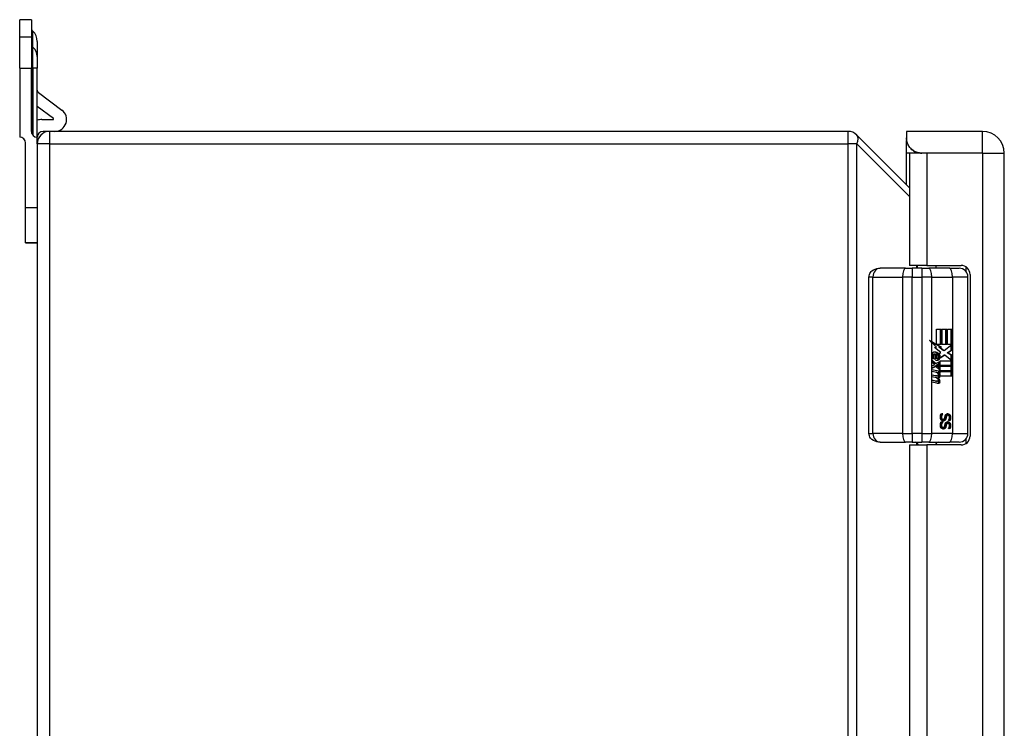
# Model space of a CAD drawing. Header units: inches. Extents: x 4.5 to 59.1, y 2.5 to 39.1.
# Tile 12 of 34: x 14.7 to 21.4, y 20.6 to 25.4. Entities that reach past the tile are written whole.
import ezdxf

# ---------------------------------------------------------------- set-up
doc = ezdxf.new("R2010")
doc.units = ezdxf.units.IN
doc.header["$MEASUREMENT"] = 0
doc.layers.add('Visible Edges(ANSI)', color=7, linetype='Continuous', lineweight=25)
doc.layers.add('Visible Tangent Edges(ANSI)', color=7, linetype='Continuous', lineweight=25)

msp = doc.modelspace()

# ---------------------------------------------------------------- linework, layer by layer
at = {"layer": 'Visible Edges(ANSI)'}
for p, q in [((14.8255, 25.3896), (14.7468, 25.3896)), ((14.7468, 25.272), (14.7468, 25.3896)), ((14.8255, 25.3896), (14.8255, 25.272)), ((14.8357, 25.3134), (14.8284, 25.3207)), ((14.7468, 25.0642), (14.7468, 25.272)), ((14.8255, 25.272), (14.8255, 25.0642)), ((14.8645, 25.2438), (14.8645, 25.1437)), ((14.8645, 25.1437), (14.8645, 25.0642)), ((14.7468, 25.0642), (14.7468, 24.6026)), ((14.8255, 24.6416), (14.8255, 25.0642)), ((14.8645, 24.6026), (14.8645, 25.0642)), ((14.8725, 24.9008), (15.0296, 24.784)), ((14.973, 24.7277), (14.8645, 24.8083)), ((14.8958, 24.7206), (14.9706, 24.7206)), ((14.9485, 24.6416), (14.9035, 24.6416)), ((20.3017, 24.6416), (14.9485, 24.6416)), ((20.6944, 24.6416), (20.6944, 24.5975)), ((21.2044, 24.6416), (20.6944, 24.6416)), ((14.8645, 24.5576), (14.8645, 24.6026)), ((20.7144, 24.2636), (20.3611, 24.617)), ((20.6944, 24.5975), (20.6944, 24.5809)), ((20.6944, 24.4956), (20.6944, 24.5809)), ((14.7858, 24.1296), (14.7858, 24.5636)), ((14.8645, 24.5576), (14.8645, 16.7256)), ((20.6944, 24.2836), (20.6944, 24.4956)), ((20.8309, 24.4956), (20.7144, 24.4956)), ((20.7144, 24.4956), (20.7144, 23.7431)), ((21.2044, 24.4956), (20.7964, 24.4956)), ((21.2044, 24.4956), (20.8309, 24.4956)), ((21.2044, 24.4956), (21.2044, 24.4956)), ((21.3504, 16.7876), (21.3504, 24.4956)), ((14.7858, 23.8936), (14.7858, 24.1296)), ((14.7858, 23.8936), (14.7858, 23.8935)), ((14.7858, 23.8936), (14.8645, 23.8936)), ((14.8645, 23.8935), (14.7858, 23.8935)), ((20.6879, 23.7243), (20.5179, 23.7243)), ((20.6879, 23.7243), (20.7328, 23.7243)), ((20.8309, 23.7431), (20.7144, 23.7431)), ((20.7962, 23.7243), (20.7328, 23.7243)), ((20.7684, 23.7243), (20.7684, 23.7431)), ((20.7962, 23.7243), (20.8434, 23.7243)), ((20.8309, 23.7431), (21.0604, 23.7431)), ((20.9827, 23.7243), (20.8434, 23.7243)), ((20.8934, 23.7243), (20.8934, 23.7431)), ((20.9827, 23.7243), (21.0475, 23.7243)), ((20.4423, 22.618), (20.4423, 23.6652)), ((21.1065, 22.618), (21.1065, 23.6652)), ((21.1204, 23.6831), (21.1204, 22.6001)), ((20.8966, 23.3161), (20.9283, 23.3161)), ((20.8966, 23.2143), (20.8966, 23.3161)), ((20.9216, 23.2125), (20.9216, 23.3161)), ((20.9283, 23.3161), (20.9283, 23.2125)), ((20.9328, 23.3161), (20.9644, 23.3161)), ((20.9328, 23.2125), (20.9328, 23.3161)), ((20.9577, 23.2125), (20.9577, 23.3161)), ((20.9644, 23.3161), (20.9644, 23.2125)), ((20.9686, 23.2125), (20.9686, 23.3161)), ((20.9686, 23.3161), (21.0002, 23.3161)), ((20.9935, 23.2125), (20.9935, 23.3161)), ((21.0002, 23.3161), (21.0002, 23.1757)), ((20.8899, 23.2143), (20.8577, 23.2322)), ((20.8635, 23.2327), (20.8966, 23.2143)), ((20.8952, 23.1944), (20.8635, 23.2263)), ((20.8812, 23.1923), (20.8952, 23.1944)), ((20.9246, 23.1593), (20.8812, 23.1923)), ((20.8966, 23.2143), (20.8899, 23.2143)), ((20.9222, 23.1965), (20.8932, 23.2125)), ((20.8999, 23.2125), (20.8932, 23.2125)), ((20.8999, 23.2125), (20.9289, 23.1965)), ((20.9283, 23.2125), (20.8999, 23.2125)), ((20.9123, 23.1944), (20.9222, 23.1965)), ((20.9399, 23.1738), (20.9123, 23.1944)), ((20.919, 23.1944), (20.9123, 23.1944)), ((20.9289, 23.1965), (20.919, 23.1944)), ((20.919, 23.1944), (20.9467, 23.1738)), ((20.9289, 23.1965), (20.9222, 23.1965)), ((20.9644, 23.2125), (20.9328, 23.2125)), ((20.9467, 23.1738), (20.9996, 23.2125)), ((20.9996, 23.2125), (20.9686, 23.2125)), ((20.9935, 23.1757), (20.9935, 23.208)), ((20.8753, 23.1168), (20.8665, 23.1168)), ((20.8845, 23.1487), (20.8778, 23.1487)), ((20.8872, 23.1098), (20.8872, 23.1483)), ((20.8961, 23.1467), (20.8893, 23.1467)), ((20.8893, 23.1467), (20.8893, 23.1215)), ((20.8961, 23.1215), (20.8893, 23.1215)), ((20.9006, 23.1203), (20.8938, 23.1203)), ((20.8961, 23.1467), (20.8961, 23.1215)), ((20.9185, 23.1231), (20.9118, 23.1231)), ((20.9132, 23.152), (20.9246, 23.1593)), ((20.9507, 23.1423), (20.9212, 23.1206)), ((20.922, 23.1261), (20.9439, 23.1423)), ((20.9467, 23.1738), (20.9399, 23.1738)), ((20.9507, 23.1423), (20.9439, 23.1423)), ((20.999, 23.1039), (20.9507, 23.1423)), ((20.9677, 23.1572), (20.9935, 23.1757)), ((20.9935, 23.1426), (20.9677, 23.1572)), ((20.9745, 23.1572), (20.9677, 23.1572)), ((21.0002, 23.1757), (20.9745, 23.1572)), ((20.9745, 23.1572), (21.0002, 23.1426)), ((21.0002, 23.1757), (20.9935, 23.1757)), ((20.9935, 23.1082), (20.9935, 23.1426)), ((21.0002, 23.1426), (20.9935, 23.1426)), ((21.0002, 23.1426), (21.0002, 23.0724)), ((20.8638, 23.1111), (20.8913, 23.0853)), ((20.8638, 23.0941), (20.8638, 23.1111)), ((20.8846, 23.0853), (20.8638, 23.1048)), ((20.883, 23.0799), (20.8638, 23.0941)), ((20.8638, 23.0695), (20.883, 23.0774)), ((20.8638, 23.0525), (20.8638, 23.0695)), ((20.8638, 23.056), (20.8848, 23.0667)), ((20.8915, 23.0667), (20.8638, 23.0525)), ((20.883, 23.0774), (20.883, 23.0799)), ((20.8913, 23.0853), (20.8846, 23.0853)), ((20.8915, 23.0667), (20.8848, 23.0667)), ((20.8913, 23.0853), (20.9177, 23.0998)), ((20.9177, 23.0412), (20.8915, 23.0667)), ((20.8928, 23.0746), (20.9109, 23.0828)), ((20.8928, 23.0724), (20.8928, 23.0746)), ((20.8995, 23.0746), (20.8928, 23.0746)), ((20.9109, 23.0583), (20.8928, 23.0724)), ((20.8995, 23.0724), (20.8928, 23.0724)), ((20.9177, 23.0828), (20.8995, 23.0746)), ((20.8995, 23.0746), (20.8995, 23.0724)), ((20.8995, 23.0724), (20.9177, 23.0583)), ((20.903, 23.0724), (20.9205, 23.0802)), ((21.0002, 23.0724), (20.903, 23.0724)), ((20.9103, 23.068), (21.0002, 23.068)), ((20.9205, 23.0601), (20.9103, 23.068)), ((20.9109, 23.0828), (20.9109, 23.0961)), ((20.9177, 23.0828), (20.9109, 23.0828)), ((20.9109, 23.0477), (20.9109, 23.0583)), ((20.9177, 23.0583), (20.9109, 23.0583)), ((20.9177, 23.0998), (20.9177, 23.0828)), ((20.9177, 23.0583), (20.9177, 23.0412)), ((20.9205, 23.1039), (20.999, 23.1039)), ((20.9205, 23.0802), (20.9205, 23.1039)), ((20.9205, 23.0368), (20.9205, 23.0601)), ((20.9935, 23.0724), (20.9935, 23.1039)), ((20.9935, 23.0368), (20.9935, 23.068)), ((21.0002, 23.068), (21.0002, 23.0368)), ((20.8638, 23.0453), (20.9177, 23.0352)), ((20.8638, 23.0314), (20.8638, 23.0453)), ((20.9109, 23.0352), (20.8638, 23.044)), ((20.886, 23.0273), (20.8638, 23.0314)), ((20.8638, 23.0097), (20.8978, 23.0033)), ((20.8638, 22.9958), (20.8638, 23.0097)), ((20.8911, 23.0033), (20.8638, 23.0084)), ((20.886, 22.9917), (20.8638, 22.9958)), ((20.8999, 23.0031), (20.8932, 23.0031)), ((20.9055, 22.9883), (20.8988, 22.9883)), ((20.9015, 23.0211), (20.9015, 23.0241)), ((20.9082, 23.0241), (20.9015, 23.0241)), ((20.9082, 23.0211), (20.9016, 23.0211)), ((20.9082, 23.0241), (20.9082, 23.0211)), ((20.9177, 23.0232), (20.9082, 23.0241)), ((20.9177, 23.0352), (20.9109, 23.0352)), ((20.9109, 23.0239), (20.9109, 23.0352)), ((20.9144, 23.02), (20.9205, 23.0194)), ((20.9205, 23.0194), (20.9149, 23.0194)), ((20.9177, 23.0352), (20.9177, 23.0232)), ((21.0002, 23.0368), (20.9205, 23.0368)), ((20.9205, 23.0324), (21.0002, 23.0324)), ((20.9205, 23.0194), (20.9205, 23.0324)), ((21.0002, 23.0012), (20.9218, 23.0012)), ((20.9935, 23.0012), (20.9935, 23.0324)), ((21.0002, 23.0324), (21.0002, 23.0012)), ((20.8638, 22.9744), (20.8978, 22.968)), ((20.8638, 22.9606), (20.8638, 22.9744)), ((20.8911, 22.968), (20.8638, 22.9732)), ((20.8976, 22.9536), (20.8638, 22.9606)), ((20.8999, 22.9678), (20.8932, 22.9678)), ((20.9266, 22.7495), (20.9377, 22.7495)), ((20.931, 22.7489), (20.931, 22.7495)), ((20.9377, 22.7489), (20.931, 22.7489)), ((20.9377, 22.7495), (20.9377, 22.7489)), ((20.9723, 22.7392), (20.9656, 22.7392)), ((20.9266, 22.6953), (20.9377, 22.6953)), ((20.931, 22.6946), (20.931, 22.6953)), ((20.9377, 22.6946), (20.931, 22.6946)), ((20.9402, 22.7112), (20.9335, 22.7112)), ((20.9402, 22.6569), (20.9335, 22.6569)), ((20.9377, 22.6953), (20.9377, 22.6946)), ((20.9723, 22.6849), (20.9656, 22.6849)), ((20.9755, 22.7041), (20.9755, 22.7048)), ((20.9861, 22.7041), (20.9755, 22.7041)), ((20.9755, 22.6499), (20.9755, 22.6505)), ((20.9861, 22.6499), (20.9755, 22.6499)), ((20.5179, 22.5589), (20.6879, 22.5589)), ((20.7328, 22.5589), (20.6879, 22.5589)), ((20.7144, 22.5401), (20.8309, 22.5401)), ((20.7144, 22.5401), (20.7144, 18.7431)), ((20.7328, 22.5589), (20.7962, 22.5589)), ((20.8434, 22.5589), (20.7962, 22.5589)), ((21.0604, 22.5401), (20.8309, 22.5401)), ((20.8434, 22.5589), (20.9827, 22.5589)), ((21.0475, 22.5589), (20.9827, 22.5589))]:
    msp.add_line(p, q, dxfattribs=at)
at = {"layer": 'Visible Edges(ANSI)', "flags": 128}
for points in [[(20.7964, 24.4956), (20.7895, 24.4958), (20.7825, 24.4966), (20.7756, 24.4978), (20.7687, 24.4995), (20.7619, 24.5016), (20.7553, 24.5042), (20.7489, 24.5073), (20.7427, 24.5108), (20.7369, 24.5148), (20.7313, 24.5191), (20.726, 24.5237), (20.7212, 24.5287), (20.7167, 24.5339), (20.7127, 24.5393), (20.7091, 24.5449), (20.7058, 24.5508), (20.7029, 24.5569), (20.7004, 24.5632), (20.6984, 24.5694), (20.6968, 24.5756), (20.6957, 24.5815), (20.695, 24.5872), (20.6946, 24.5924), (20.6944, 24.5975)], [(20.6944, 24.5809), (20.6946, 24.5779), (20.6951, 24.5745), (20.696, 24.5708), (20.6972, 24.5666), (20.6988, 24.5622), (20.7009, 24.5575), (20.7033, 24.5526), (20.7062, 24.5476), (20.7094, 24.5426), (20.7131, 24.5375), (20.7171, 24.5326), (20.7215, 24.5278), (20.7263, 24.5232), (20.7314, 24.5188), (20.7368, 24.5147), (20.7424, 24.511), (20.7484, 24.5076), (20.7545, 24.5046), (20.761, 24.5019), (20.7676, 24.4997), (20.7745, 24.4979), (20.7816, 24.4967), (20.7889, 24.4959), (20.7964, 24.4956)], [(20.4423, 23.6652), (20.4431, 23.6741), (20.4454, 23.6826), (20.4489, 23.6901), (20.4531, 23.6966), (20.4579, 23.7021), (20.463, 23.7067), (20.4735, 23.7137), (20.4843, 23.7186), (20.4954, 23.7218), (20.5066, 23.7237), (20.5179, 23.7243)], [(20.9215, 22.7263), (20.9215, 22.7276), (20.9215, 22.7288), (20.9215, 22.73), (20.9216, 22.7312), (20.9217, 22.7323), (20.9218, 22.7334), (20.922, 22.7345), (20.9221, 22.7355), (20.9223, 22.7365), (20.9225, 22.7375), (20.9227, 22.7385), (20.923, 22.7394), (20.9232, 22.7403), (20.9235, 22.7412), (20.9238, 22.742), (20.924, 22.7429), (20.9243, 22.7438), (20.9246, 22.7446), (20.9249, 22.7455), (20.9253, 22.7463), (20.9256, 22.7471), (20.9259, 22.7479), (20.9263, 22.7488), (20.9266, 22.7495)], [(20.9275, 22.7078), (20.927, 22.7084), (20.9266, 22.709), (20.9261, 22.7096), (20.9257, 22.7102), (20.9253, 22.7108), (20.9249, 22.7114), (20.9246, 22.7121), (20.9242, 22.7127), (20.9239, 22.7134), (20.9236, 22.7141), (20.9233, 22.7148), (20.923, 22.7155), (20.9228, 22.7162), (20.9225, 22.717), (20.9223, 22.7178), (20.9221, 22.7186), (20.922, 22.7195), (20.9218, 22.7203), (20.9217, 22.7213), (20.9216, 22.7222), (20.9215, 22.7232), (20.9215, 22.7242), (20.9215, 22.7252), (20.9215, 22.7263)], [(20.9224, 22.727), (20.9224, 22.7279), (20.9224, 22.7288), (20.9225, 22.7297), (20.9226, 22.7307), (20.9228, 22.7316), (20.9229, 22.7325), (20.9232, 22.7335), (20.9234, 22.7344), (20.9237, 22.7354), (20.924, 22.7364), (20.9243, 22.7373), (20.9246, 22.7383), (20.925, 22.7393), (20.9255, 22.7402), (20.9259, 22.7412), (20.9264, 22.7421), (20.9269, 22.743), (20.9274, 22.7439), (20.9279, 22.7448), (20.9285, 22.7456), (20.9291, 22.7465), (20.9297, 22.7473), (20.9303, 22.7481), (20.931, 22.7489)], [(20.9335, 22.7112), (20.9327, 22.7112), (20.9319, 22.7113), (20.9311, 22.7114), (20.9304, 22.7116), (20.9297, 22.7119), (20.929, 22.7122), (20.9283, 22.7125), (20.9277, 22.713), (20.9271, 22.7134), (20.9265, 22.714), (20.926, 22.7145), (20.9254, 22.7152), (20.9249, 22.7159), (20.9245, 22.7166), (20.9241, 22.7174), (20.9237, 22.7183), (20.9234, 22.7192), (20.9231, 22.7201), (20.9229, 22.7211), (20.9227, 22.7222), (20.9226, 22.7233), (20.9225, 22.7245), (20.9224, 22.7257), (20.9224, 22.727)], [(20.9377, 22.7489), (20.9371, 22.7481), (20.9364, 22.7473), (20.9358, 22.7465), (20.9352, 22.7456), (20.9346, 22.7448), (20.9341, 22.7439), (20.9336, 22.743), (20.9331, 22.7421), (20.9326, 22.7412), (20.9322, 22.7402), (20.9318, 22.7393), (20.9314, 22.7383), (20.931, 22.7373), (20.9307, 22.7364), (20.9304, 22.7354), (20.9301, 22.7344), (20.9299, 22.7335), (20.9297, 22.7325), (20.9295, 22.7316), (20.9294, 22.7307), (20.9293, 22.7297), (20.9292, 22.7288), (20.9291, 22.7279), (20.9291, 22.727)], [(20.9291, 22.727), (20.9291, 22.7257), (20.9292, 22.7245), (20.9293, 22.7233), (20.9295, 22.7222), (20.9296, 22.7211), (20.9299, 22.7201), (20.9302, 22.7192), (20.9305, 22.7183), (20.9308, 22.7174), (20.9312, 22.7166), (20.9317, 22.7159), (20.9322, 22.7152), (20.9327, 22.7145), (20.9332, 22.714), (20.9338, 22.7134), (20.9344, 22.713), (20.935, 22.7125), (20.9357, 22.7122), (20.9364, 22.7119), (20.9371, 22.7116), (20.9378, 22.7114), (20.9386, 22.7113), (20.9394, 22.7112), (20.9402, 22.7112)], [(20.9402, 22.7112), (20.9409, 22.7112), (20.9415, 22.7112), (20.9421, 22.7113), (20.9427, 22.7114), (20.9433, 22.7116), (20.9438, 22.7117), (20.9444, 22.7119), (20.9449, 22.7121), (20.9454, 22.7124), (20.9458, 22.7126), (20.9463, 22.7129), (20.9467, 22.7133), (20.9471, 22.7136), (20.9475, 22.714), (20.9479, 22.7145), (20.9482, 22.715), (20.9486, 22.7155), (20.9489, 22.716), (20.9492, 22.7166), (20.9495, 22.7172), (20.9497, 22.7178), (20.95, 22.7185), (20.9502, 22.7192), (20.9504, 22.7199)], [(20.9504, 22.7199), (20.9506, 22.7205), (20.9507, 22.721), (20.9508, 22.7215), (20.951, 22.722), (20.9511, 22.7225), (20.9512, 22.7231), (20.9513, 22.7235), (20.9515, 22.724), (20.9516, 22.7245), (20.9517, 22.725), (20.9518, 22.7255), (20.9519, 22.7259), (20.952, 22.7264), (20.9521, 22.7269), (20.9522, 22.7274), (20.9523, 22.7279), (20.9524, 22.7284), (20.9526, 22.729), (20.9527, 22.7296), (20.9528, 22.7302), (20.953, 22.7308), (20.9531, 22.7314), (20.9533, 22.7321), (20.9535, 22.7327)], [(20.9517, 22.7154), (20.9518, 22.7159), (20.952, 22.7164), (20.9521, 22.717), (20.9522, 22.7175), (20.9524, 22.7181), (20.9525, 22.7187), (20.9527, 22.7193), (20.9528, 22.7199), (20.953, 22.7206), (20.9531, 22.7212), (20.9533, 22.7219), (20.9535, 22.7226), (20.9536, 22.7234), (20.9538, 22.7241), (20.9539, 22.7247), (20.9541, 22.7254), (20.9542, 22.726), (20.9544, 22.7266), (20.9545, 22.7272), (20.9547, 22.7278), (20.9548, 22.7284), (20.9549, 22.7289), (20.9551, 22.7295), (20.9552, 22.73)], [(20.9535, 22.7327), (20.9536, 22.7333), (20.9538, 22.7339), (20.9539, 22.7345), (20.9541, 22.7351), (20.9543, 22.7357), (20.9545, 22.7362), (20.9547, 22.7367), (20.9549, 22.7373), (20.9551, 22.7378), (20.9553, 22.7383), (20.9555, 22.7388), (20.9557, 22.7393), (20.956, 22.7398), (20.9562, 22.7402), (20.9565, 22.7407), (20.9568, 22.7412), (20.957, 22.7416), (20.9573, 22.742), (20.9576, 22.7425), (20.958, 22.7429), (20.9583, 22.7433), (20.9586, 22.7437), (20.959, 22.7441), (20.9593, 22.7444)], [(20.9552, 22.73), (20.9554, 22.7307), (20.9556, 22.7314), (20.9558, 22.7321), (20.9561, 22.7327), (20.9564, 22.7333), (20.9567, 22.7339), (20.957, 22.7345), (20.9573, 22.735), (20.9577, 22.7355), (20.958, 22.736), (20.9584, 22.7364), (20.9588, 22.7368), (20.9593, 22.7372), (20.9597, 22.7376), (20.9602, 22.7379), (20.9607, 22.7382), (20.9612, 22.7384), (20.9618, 22.7386), (20.9623, 22.7388), (20.9629, 22.7389), (20.9636, 22.7391), (20.9642, 22.7391), (20.9649, 22.7392), (20.9656, 22.7392)], [(20.9619, 22.73), (20.9618, 22.7295), (20.9617, 22.7289), (20.9615, 22.7284), (20.9614, 22.7278), (20.9613, 22.7272), (20.9611, 22.7266), (20.961, 22.726), (20.9608, 22.7254), (20.9607, 22.7247), (20.9605, 22.7241), (20.9604, 22.7234), (20.9602, 22.7226), (20.96, 22.7219), (20.9599, 22.7212), (20.9597, 22.7206), (20.9596, 22.7199), (20.9594, 22.7193), (20.9593, 22.7187), (20.9591, 22.7181), (20.959, 22.7175), (20.9588, 22.717), (20.9587, 22.7164), (20.9586, 22.7159), (20.9584, 22.7154)], [(20.9593, 22.7444), (20.9597, 22.7448), (20.9601, 22.7451), (20.9605, 22.7455), (20.9609, 22.7458), (20.9613, 22.7461), (20.9617, 22.7464), (20.9622, 22.7467), (20.9626, 22.7469), (20.9631, 22.7472), (20.9635, 22.7474), (20.964, 22.7476), (20.9645, 22.7478), (20.965, 22.748), (20.9655, 22.7482), (20.9661, 22.7484), (20.9666, 22.7485), (20.9671, 22.7486), (20.9677, 22.7487), (20.9683, 22.7488), (20.9689, 22.7489), (20.9695, 22.749), (20.9701, 22.749), (20.9707, 22.749), (20.9714, 22.749)], [(20.9723, 22.7392), (20.9716, 22.7392), (20.9709, 22.7391), (20.9703, 22.7391), (20.9697, 22.7389), (20.9691, 22.7388), (20.9685, 22.7386), (20.968, 22.7384), (20.9674, 22.7382), (20.9669, 22.7379), (20.9664, 22.7376), (20.966, 22.7372), (20.9656, 22.7368), (20.9652, 22.7364), (20.9648, 22.736), (20.9644, 22.7355), (20.964, 22.735), (20.9637, 22.7345), (20.9634, 22.7339), (20.9631, 22.7333), (20.9628, 22.7327), (20.9626, 22.7321), (20.9623, 22.7314), (20.9621, 22.7307), (20.9619, 22.73)], [(20.9837, 22.7252), (20.9837, 22.7267), (20.9836, 22.7282), (20.9834, 22.7297), (20.9832, 22.7311), (20.9829, 22.7325), (20.9826, 22.7338), (20.9822, 22.7351), (20.9817, 22.7363), (20.9812, 22.7375), (20.9806, 22.7387), (20.98, 22.7398), (20.9793, 22.7409), (20.9785, 22.7419), (20.9777, 22.7429), (20.9768, 22.7439), (20.9759, 22.7447), (20.975, 22.7455), (20.9741, 22.7462), (20.9731, 22.7468), (20.9721, 22.7473), (20.9711, 22.7478), (20.97, 22.7482), (20.9689, 22.7485), (20.9678, 22.7488)], [(20.9714, 22.749), (20.9727, 22.749), (20.974, 22.7488), (20.9753, 22.7486), (20.9765, 22.7483), (20.9777, 22.7479), (20.9788, 22.7474), (20.9799, 22.7467), (20.981, 22.746), (20.982, 22.7453), (20.983, 22.7444), (20.984, 22.7434), (20.9849, 22.7423), (20.9858, 22.7412), (20.9866, 22.74), (20.9873, 22.7387), (20.988, 22.7374), (20.9886, 22.7361), (20.989, 22.7347), (20.9895, 22.7332), (20.9898, 22.7317), (20.9901, 22.7302), (20.9903, 22.7286), (20.9904, 22.7269), (20.9904, 22.7252)], [(20.9828, 22.7246), (20.9827, 22.7256), (20.9827, 22.7267), (20.9826, 22.7277), (20.9824, 22.7287), (20.9823, 22.7296), (20.982, 22.7305), (20.9818, 22.7314), (20.9815, 22.7322), (20.9811, 22.733), (20.9807, 22.7337), (20.9803, 22.7345), (20.9799, 22.7352), (20.9794, 22.7358), (20.9789, 22.7364), (20.9783, 22.7369), (20.9777, 22.7374), (20.9771, 22.7378), (20.9765, 22.7382), (20.9759, 22.7385), (20.9752, 22.7388), (20.9745, 22.739), (20.9738, 22.7391), (20.9731, 22.7392), (20.9723, 22.7392)], [(20.9755, 22.7048), (20.976, 22.7054), (20.9765, 22.706), (20.9769, 22.7066), (20.9774, 22.7073), (20.9778, 22.708), (20.9782, 22.7087), (20.9787, 22.7094), (20.9791, 22.7102), (20.9795, 22.711), (20.9799, 22.7118), (20.9802, 22.7126), (20.9806, 22.7135), (20.9809, 22.7144), (20.9813, 22.7153), (20.9815, 22.7162), (20.9818, 22.7171), (20.982, 22.718), (20.9822, 22.7189), (20.9824, 22.7198), (20.9825, 22.7208), (20.9826, 22.7217), (20.9827, 22.7226), (20.9827, 22.7236), (20.9828, 22.7246)], [(20.9794, 22.7041), (20.9797, 22.7049), (20.98, 22.7057), (20.9804, 22.7064), (20.9807, 22.7072), (20.9809, 22.708), (20.9812, 22.7088), (20.9815, 22.7097), (20.9817, 22.7105), (20.982, 22.7113), (20.9822, 22.7122), (20.9824, 22.7131), (20.9826, 22.7139), (20.9828, 22.7148), (20.9829, 22.7157), (20.9831, 22.7166), (20.9832, 22.7175), (20.9833, 22.7185), (20.9834, 22.7194), (20.9835, 22.7203), (20.9836, 22.7213), (20.9836, 22.7223), (20.9837, 22.7232), (20.9837, 22.7242), (20.9837, 22.7252)], [(20.9904, 22.7252), (20.9904, 22.7242), (20.9904, 22.7232), (20.9903, 22.7223), (20.9903, 22.7213), (20.9902, 22.7203), (20.9901, 22.7194), (20.99, 22.7185), (20.9899, 22.7175), (20.9898, 22.7166), (20.9896, 22.7157), (20.9895, 22.7148), (20.9893, 22.7139), (20.9891, 22.7131), (20.9889, 22.7122), (20.9887, 22.7113), (20.9885, 22.7105), (20.9882, 22.7097), (20.988, 22.7088), (20.9877, 22.708), (20.9874, 22.7072), (20.9871, 22.7064), (20.9868, 22.7057), (20.9864, 22.7049), (20.9861, 22.7041)], [(20.9215, 22.672), (20.9215, 22.6733), (20.9215, 22.6745), (20.9215, 22.6757), (20.9216, 22.6769), (20.9217, 22.678), (20.9218, 22.6791), (20.922, 22.6802), (20.9221, 22.6813), (20.9223, 22.6823), (20.9225, 22.6833), (20.9227, 22.6842), (20.923, 22.6851), (20.9232, 22.686), (20.9235, 22.6869), (20.9238, 22.6878), (20.924, 22.6886), (20.9243, 22.6895), (20.9246, 22.6904), (20.9249, 22.6912), (20.9253, 22.692), (20.9256, 22.6929), (20.9259, 22.6937), (20.9263, 22.6945), (20.9266, 22.6953)], [(20.9275, 22.6535), (20.927, 22.6541), (20.9266, 22.6547), (20.9261, 22.6553), (20.9257, 22.6559), (20.9253, 22.6565), (20.9249, 22.6571), (20.9246, 22.6578), (20.9242, 22.6585), (20.9239, 22.6591), (20.9236, 22.6598), (20.9233, 22.6605), (20.923, 22.6612), (20.9228, 22.662), (20.9225, 22.6627), (20.9223, 22.6635), (20.9221, 22.6643), (20.922, 22.6652), (20.9218, 22.6661), (20.9217, 22.667), (20.9216, 22.6679), (20.9215, 22.6689), (20.9215, 22.6699), (20.9215, 22.671), (20.9215, 22.672)], [(20.9224, 22.6727), (20.9224, 22.6736), (20.9224, 22.6745), (20.9225, 22.6755), (20.9226, 22.6764), (20.9228, 22.6773), (20.9229, 22.6783), (20.9232, 22.6792), (20.9234, 22.6802), (20.9237, 22.6811), (20.924, 22.6821), (20.9243, 22.6831), (20.9246, 22.6841), (20.925, 22.685), (20.9255, 22.686), (20.9259, 22.6869), (20.9264, 22.6878), (20.9269, 22.6887), (20.9274, 22.6896), (20.9279, 22.6905), (20.9285, 22.6914), (20.9291, 22.6922), (20.9297, 22.693), (20.9303, 22.6938), (20.931, 22.6946)], [(20.9335, 22.6569), (20.9327, 22.6569), (20.9319, 22.657), (20.9311, 22.6572), (20.9304, 22.6574), (20.9297, 22.6576), (20.929, 22.6579), (20.9283, 22.6583), (20.9277, 22.6587), (20.9271, 22.6592), (20.9265, 22.6597), (20.926, 22.6603), (20.9254, 22.6609), (20.9249, 22.6616), (20.9245, 22.6623), (20.9241, 22.6631), (20.9237, 22.664), (20.9234, 22.6649), (20.9231, 22.6659), (20.9229, 22.6669), (20.9227, 22.6679), (20.9226, 22.669), (20.9225, 22.6702), (20.9224, 22.6714), (20.9224, 22.6727)], [(20.9416, 22.7014), (20.941, 22.7014), (20.9403, 22.7014), (20.9397, 22.7015), (20.939, 22.7016), (20.9384, 22.7017), (20.9377, 22.7018), (20.9371, 22.7019), (20.9365, 22.7021), (20.9358, 22.7023), (20.9352, 22.7025), (20.9345, 22.7028), (20.9339, 22.7031), (20.9333, 22.7034), (20.9327, 22.7037), (20.9321, 22.704), (20.9315, 22.7043), (20.931, 22.7047), (20.9304, 22.7051), (20.9299, 22.7055), (20.9294, 22.7059), (20.9289, 22.7064), (20.9284, 22.7068), (20.9279, 22.7073), (20.9275, 22.7078)], [(20.9416, 22.6471), (20.941, 22.6471), (20.9403, 22.6471), (20.9397, 22.6472), (20.939, 22.6473), (20.9384, 22.6474), (20.9377, 22.6475), (20.9371, 22.6477), (20.9365, 22.6479), (20.9358, 22.6481), (20.9352, 22.6483), (20.9345, 22.6485), (20.9339, 22.6488), (20.9333, 22.6491), (20.9327, 22.6494), (20.9321, 22.6497), (20.9315, 22.6501), (20.931, 22.6504), (20.9304, 22.6508), (20.9299, 22.6512), (20.9294, 22.6517), (20.9289, 22.6521), (20.9284, 22.6526), (20.9279, 22.653), (20.9275, 22.6535)], [(20.9377, 22.6946), (20.9371, 22.6938), (20.9364, 22.693), (20.9358, 22.6922), (20.9352, 22.6914), (20.9346, 22.6905), (20.9341, 22.6896), (20.9336, 22.6887), (20.9331, 22.6878), (20.9326, 22.6869), (20.9322, 22.686), (20.9318, 22.685), (20.9314, 22.6841), (20.931, 22.6831), (20.9307, 22.6821), (20.9304, 22.6811), (20.9301, 22.6802), (20.9299, 22.6792), (20.9297, 22.6783), (20.9295, 22.6773), (20.9294, 22.6764), (20.9293, 22.6755), (20.9292, 22.6745), (20.9291, 22.6736), (20.9291, 22.6727)], [(20.9291, 22.6727), (20.9291, 22.6714), (20.9292, 22.6702), (20.9293, 22.669), (20.9295, 22.6679), (20.9296, 22.6669), (20.9299, 22.6659), (20.9302, 22.6649), (20.9305, 22.664), (20.9308, 22.6631), (20.9312, 22.6623), (20.9317, 22.6616), (20.9322, 22.6609), (20.9327, 22.6603), (20.9332, 22.6597), (20.9338, 22.6592), (20.9344, 22.6587), (20.935, 22.6583), (20.9357, 22.6579), (20.9364, 22.6576), (20.9371, 22.6574), (20.9378, 22.6572), (20.9386, 22.657), (20.9394, 22.6569), (20.9402, 22.6569)], [(20.9384, 22.7017), (20.9392, 22.7018), (20.9399, 22.702), (20.9407, 22.7022), (20.9414, 22.7025), (20.9421, 22.7028), (20.9428, 22.7031), (20.9435, 22.7035), (20.9441, 22.7039), (20.9448, 22.7043), (20.9454, 22.7048), (20.946, 22.7053), (20.9465, 22.7058), (20.9471, 22.7064), (20.9476, 22.707), (20.9481, 22.7077), (20.9486, 22.7084), (20.9491, 22.7091), (20.9495, 22.7099), (20.9499, 22.7107), (20.9503, 22.7116), (20.9507, 22.7125), (20.951, 22.7134), (20.9514, 22.7144), (20.9517, 22.7154)], [(20.9384, 22.6474), (20.9392, 22.6475), (20.9399, 22.6477), (20.9407, 22.648), (20.9414, 22.6482), (20.9421, 22.6485), (20.9428, 22.6489), (20.9435, 22.6492), (20.9441, 22.6496), (20.9448, 22.6501), (20.9454, 22.6505), (20.946, 22.651), (20.9465, 22.6516), (20.9471, 22.6522), (20.9476, 22.6528), (20.9481, 22.6534), (20.9486, 22.6541), (20.9491, 22.6549), (20.9495, 22.6557), (20.9499, 22.6565), (20.9503, 22.6573), (20.9507, 22.6582), (20.951, 22.6592), (20.9514, 22.6602), (20.9517, 22.6612)], [(20.9402, 22.6569), (20.9409, 22.6569), (20.9415, 22.657), (20.9421, 22.657), (20.9427, 22.6572), (20.9433, 22.6573), (20.9438, 22.6574), (20.9444, 22.6576), (20.9449, 22.6578), (20.9454, 22.6581), (20.9458, 22.6584), (20.9463, 22.6587), (20.9467, 22.659), (20.9471, 22.6594), (20.9475, 22.6598), (20.9479, 22.6602), (20.9482, 22.6607), (20.9486, 22.6612), (20.9489, 22.6617), (20.9492, 22.6623), (20.9495, 22.6629), (20.9497, 22.6635), (20.95, 22.6642), (20.9502, 22.6649), (20.9504, 22.6656)], [(20.9584, 22.7154), (20.9581, 22.7142), (20.9577, 22.7131), (20.9572, 22.712), (20.9568, 22.711), (20.9563, 22.71), (20.9558, 22.7091), (20.9552, 22.7083), (20.9547, 22.7074), (20.9541, 22.7067), (20.9534, 22.706), (20.9528, 22.7053), (20.9521, 22.7048), (20.9514, 22.7042), (20.9506, 22.7037), (20.9498, 22.7033), (20.949, 22.7029), (20.9482, 22.7025), (20.9473, 22.7022), (20.9465, 22.702), (20.9456, 22.7017), (20.9446, 22.7016), (20.9436, 22.7015), (20.9427, 22.7014), (20.9416, 22.7014)], [(20.9584, 22.6612), (20.9581, 22.66), (20.9577, 22.6588), (20.9572, 22.6578), (20.9568, 22.6567), (20.9563, 22.6558), (20.9558, 22.6549), (20.9552, 22.654), (20.9547, 22.6532), (20.9541, 22.6524), (20.9534, 22.6517), (20.9528, 22.6511), (20.9521, 22.6505), (20.9514, 22.6499), (20.9506, 22.6495), (20.9498, 22.649), (20.949, 22.6486), (20.9482, 22.6483), (20.9473, 22.6479), (20.9465, 22.6477), (20.9456, 22.6475), (20.9446, 22.6473), (20.9436, 22.6472), (20.9427, 22.6471), (20.9416, 22.6471)], [(20.9504, 22.6656), (20.9506, 22.6662), (20.9507, 22.6667), (20.9508, 22.6672), (20.951, 22.6678), (20.9511, 22.6683), (20.9512, 22.6688), (20.9513, 22.6693), (20.9515, 22.6698), (20.9516, 22.6702), (20.9517, 22.6707), (20.9518, 22.6712), (20.9519, 22.6716), (20.952, 22.6721), (20.9521, 22.6726), (20.9522, 22.6731), (20.9523, 22.6736), (20.9524, 22.6742), (20.9526, 22.6747), (20.9527, 22.6753), (20.9528, 22.6759), (20.953, 22.6765), (20.9531, 22.6771), (20.9533, 22.6778), (20.9535, 22.6785)], [(20.9517, 22.6612), (20.9518, 22.6617), (20.952, 22.6622), (20.9521, 22.6627), (20.9522, 22.6632), (20.9524, 22.6638), (20.9525, 22.6644), (20.9527, 22.665), (20.9528, 22.6656), (20.953, 22.6663), (20.9531, 22.667), (20.9533, 22.6677), (20.9535, 22.6684), (20.9536, 22.6691), (20.9538, 22.6698), (20.9539, 22.6705), (20.9541, 22.6711), (20.9542, 22.6718), (20.9544, 22.6724), (20.9545, 22.673), (20.9547, 22.6736), (20.9548, 22.6741), (20.9549, 22.6747), (20.9551, 22.6752), (20.9552, 22.6757)], [(20.9535, 22.6785), (20.9536, 22.6791), (20.9538, 22.6797), (20.9539, 22.6802), (20.9541, 22.6808), (20.9543, 22.6814), (20.9545, 22.6819), (20.9547, 22.6825), (20.9549, 22.683), (20.9551, 22.6835), (20.9553, 22.684), (20.9555, 22.6845), (20.9557, 22.685), (20.956, 22.6855), (20.9562, 22.686), (20.9565, 22.6864), (20.9568, 22.6869), (20.957, 22.6873), (20.9573, 22.6878), (20.9576, 22.6882), (20.958, 22.6886), (20.9583, 22.689), (20.9586, 22.6894), (20.959, 22.6898), (20.9593, 22.6902)], [(20.9552, 22.6757), (20.9554, 22.6764), (20.9556, 22.6771), (20.9558, 22.6778), (20.9561, 22.6784), (20.9564, 22.6791), (20.9567, 22.6797), (20.957, 22.6802), (20.9573, 22.6807), (20.9577, 22.6812), (20.958, 22.6817), (20.9584, 22.6821), (20.9588, 22.6826), (20.9593, 22.6829), (20.9597, 22.6833), (20.9602, 22.6836), (20.9607, 22.6839), (20.9612, 22.6841), (20.9618, 22.6843), (20.9623, 22.6845), (20.9629, 22.6847), (20.9636, 22.6848), (20.9642, 22.6849), (20.9649, 22.6849), (20.9656, 22.6849)], [(20.9619, 22.6757), (20.9618, 22.6752), (20.9617, 22.6747), (20.9615, 22.6741), (20.9614, 22.6736), (20.9613, 22.673), (20.9611, 22.6724), (20.961, 22.6718), (20.9608, 22.6711), (20.9607, 22.6705), (20.9605, 22.6698), (20.9604, 22.6691), (20.9602, 22.6684), (20.96, 22.6677), (20.9599, 22.667), (20.9597, 22.6663), (20.9596, 22.6656), (20.9594, 22.665), (20.9593, 22.6644), (20.9591, 22.6638), (20.959, 22.6632), (20.9588, 22.6627), (20.9587, 22.6622), (20.9586, 22.6617), (20.9584, 22.6612)], [(20.9593, 22.6902), (20.9597, 22.6905), (20.9601, 22.6909), (20.9605, 22.6912), (20.9609, 22.6915), (20.9613, 22.6918), (20.9617, 22.6921), (20.9622, 22.6924), (20.9626, 22.6926), (20.9631, 22.6929), (20.9635, 22.6931), (20.964, 22.6933), (20.9645, 22.6936), (20.965, 22.6937), (20.9655, 22.6939), (20.9661, 22.6941), (20.9666, 22.6942), (20.9671, 22.6944), (20.9677, 22.6945), (20.9683, 22.6946), (20.9689, 22.6946), (20.9695, 22.6947), (20.9701, 22.6947), (20.9707, 22.6948), (20.9714, 22.6948)], [(20.9723, 22.6849), (20.9716, 22.6849), (20.9709, 22.6849), (20.9703, 22.6848), (20.9697, 22.6847), (20.9691, 22.6845), (20.9685, 22.6843), (20.968, 22.6841), (20.9674, 22.6839), (20.9669, 22.6836), (20.9664, 22.6833), (20.966, 22.6829), (20.9656, 22.6826), (20.9652, 22.6821), (20.9648, 22.6817), (20.9644, 22.6812), (20.964, 22.6807), (20.9637, 22.6802), (20.9634, 22.6797), (20.9631, 22.6791), (20.9628, 22.6784), (20.9626, 22.6778), (20.9623, 22.6771), (20.9621, 22.6764), (20.9619, 22.6757)], [(20.9837, 22.6709), (20.9837, 22.6725), (20.9836, 22.674), (20.9834, 22.6754), (20.9832, 22.6768), (20.9829, 22.6782), (20.9826, 22.6795), (20.9822, 22.6808), (20.9817, 22.6821), (20.9812, 22.6833), (20.9806, 22.6844), (20.98, 22.6856), (20.9793, 22.6866), (20.9785, 22.6877), (20.9777, 22.6887), (20.9768, 22.6896), (20.9759, 22.6904), (20.975, 22.6912), (20.9741, 22.6919), (20.9731, 22.6925), (20.9721, 22.6931), (20.9711, 22.6935), (20.97, 22.6939), (20.9689, 22.6942), (20.9678, 22.6945)], [(20.9714, 22.6948), (20.9727, 22.6947), (20.974, 22.6946), (20.9753, 22.6943), (20.9765, 22.694), (20.9777, 22.6936), (20.9788, 22.6931), (20.9799, 22.6925), (20.981, 22.6918), (20.982, 22.691), (20.983, 22.6901), (20.984, 22.6891), (20.9849, 22.688), (20.9858, 22.6869), (20.9866, 22.6857), (20.9873, 22.6845), (20.988, 22.6832), (20.9886, 22.6818), (20.989, 22.6804), (20.9895, 22.679), (20.9898, 22.6775), (20.9901, 22.6759), (20.9903, 22.6743), (20.9904, 22.6726), (20.9904, 22.6709)], [(20.9828, 22.6703), (20.9827, 22.6714), (20.9827, 22.6724), (20.9826, 22.6734), (20.9824, 22.6744), (20.9823, 22.6753), (20.982, 22.6762), (20.9818, 22.6771), (20.9815, 22.6779), (20.9811, 22.6787), (20.9807, 22.6795), (20.9803, 22.6802), (20.9799, 22.6809), (20.9794, 22.6815), (20.9789, 22.6821), (20.9783, 22.6827), (20.9777, 22.6831), (20.9771, 22.6836), (20.9765, 22.6839), (20.9759, 22.6842), (20.9752, 22.6845), (20.9745, 22.6847), (20.9738, 22.6848), (20.9731, 22.6849), (20.9723, 22.6849)], [(20.9755, 22.6505), (20.976, 22.6511), (20.9765, 22.6517), (20.9769, 22.6524), (20.9774, 22.653), (20.9778, 22.6537), (20.9782, 22.6544), (20.9787, 22.6551), (20.9791, 22.6559), (20.9795, 22.6567), (20.9799, 22.6575), (20.9802, 22.6583), (20.9806, 22.6592), (20.9809, 22.6601), (20.9813, 22.661), (20.9815, 22.6619), (20.9818, 22.6628), (20.982, 22.6637), (20.9822, 22.6646), (20.9824, 22.6656), (20.9825, 22.6665), (20.9826, 22.6674), (20.9827, 22.6684), (20.9827, 22.6693), (20.9828, 22.6703)], [(20.9794, 22.6499), (20.9797, 22.6506), (20.98, 22.6514), (20.9804, 22.6522), (20.9807, 22.653), (20.9809, 22.6538), (20.9812, 22.6546), (20.9815, 22.6554), (20.9817, 22.6562), (20.982, 22.6571), (20.9822, 22.6579), (20.9824, 22.6588), (20.9826, 22.6597), (20.9828, 22.6606), (20.9829, 22.6615), (20.9831, 22.6624), (20.9832, 22.6633), (20.9833, 22.6642), (20.9834, 22.6651), (20.9835, 22.6661), (20.9836, 22.667), (20.9836, 22.668), (20.9837, 22.669), (20.9837, 22.6699), (20.9837, 22.6709)], [(20.9904, 22.6709), (20.9904, 22.6699), (20.9904, 22.669), (20.9903, 22.668), (20.9903, 22.667), (20.9902, 22.6661), (20.9901, 22.6651), (20.99, 22.6642), (20.9899, 22.6633), (20.9898, 22.6624), (20.9896, 22.6615), (20.9895, 22.6606), (20.9893, 22.6597), (20.9891, 22.6588), (20.9889, 22.6579), (20.9887, 22.6571), (20.9885, 22.6562), (20.9882, 22.6554), (20.988, 22.6546), (20.9877, 22.6538), (20.9874, 22.653), (20.9871, 22.6522), (20.9868, 22.6514), (20.9864, 22.6506), (20.9861, 22.6499)], [(20.5179, 22.5589), (20.5066, 22.5595), (20.4954, 22.5614), (20.4843, 22.5646), (20.4735, 22.5694), (20.4629, 22.5765), (20.4579, 22.5811), (20.4531, 22.5866), (20.4489, 22.5931), (20.4454, 22.6006), (20.4431, 22.609), (20.4423, 22.618)]]:
    msp.add_lwpolyline(points, dxfattribs=at)
at = {"layer": 'Visible Edges(ANSI)'}
for centre, radius, start, end in [((14.8354, 25.3277), 0.00984, 180, 225), ((14.7661, 25.2438), 0.0984, 0, 45), ((14.8842, 24.9166), 0.0197, 180, 233.38556), ((14.9825, 24.7206), 0.079, 270, 53.38556), ((14.8958, 24.6106), 0.11, 90, 106.50986), ((14.9706, 24.7245), 0.00394, 270, 53.38556), ((14.8645, 24.6416), 0.039, 180, 270), ((14.9485, 24.5576), 0.084, 90, 180), ((14.9035, 24.6026), 0.039, 90, 180), ((20.3017, 24.5576), 0.084, 45, 90), ((21.2044, 24.4956), 0.146, 0, 90), ((14.7468, 24.5636), 0.039, 0, 90), ((21.0475, 23.6652), 0.0591, 0, 90), ((21.0604, 23.6831), 0.06, 0, 90), ((21.0475, 22.618), 0.0591, 270, 0), ((21.0604, 22.6001), 0.06, 270, 0), ((20.7522, 22.5392), 0.0197, 2.51036, 90), ((20.9097, 22.5392), 0.0197, 90, 177.48964)]:
    msp.add_arc(centre, radius, start, end, dxfattribs=at)
for centre, major_axis, ratio, start_param, end_param in [((20.7962, 23.2263), (-0.1942, 0.1836), 0.17607, 4.528333, 4.603886), ((20.7962, 23.2327), (-0.1963, 0.0986), 0.142946, 4.434952, 4.510505), ((20.9236, 23.1358), (0, 0.0637), 0.939693, 1.4235, 1.873336), ((20.8836, 23.1421), (0, 0.0207), 0.939693, 6.223227, 7.706685), ((20.8966, 23.1291), (0, 0.0322), 0.939693, 1.128851, 1.964558), ((20.8778, 23.1386), (0, 0.0101), 0.939693, 0, 1.128851), ((20.9033, 23.1291), (0, -0.0322), 0.939693, 4.270443, 5.106151), ((20.8845, 23.1386), (0, 0.0101), 0.939693, 5.995661, 7.412036), ((20.8757, 23.121), (0, 0.0418), 0.939693, 5.483273, 6.161311), ((20.8825, 23.121), (0, 0.0418), 0.939693, 5.483273, 6.223227), ((20.8938, 23.1303), (0, -0.01), 0.939693, 5.784976, 6.283185), ((20.894, 23.1292), (0, 0.0176), 0.939693, 5.050628, 6.160969), ((20.9006, 23.1303), (0, -0.01), 0.939693, 5.784976, 7.176186), ((20.8969, 23.1244), (0, 0.016), 0.939693, 3.557757, 4.626522), ((20.8827, 23.1283), (0, 0.0314), 0.939693, 4.544986, 5.483273), ((20.8995, 23.1312), (0, 0.0115), 0.939693, 4.034593, 5.050628), ((20.9036, 23.1244), (0, -0.016), 0.939693, 0.416165, 1.484929), ((20.8895, 23.1283), (0, -0.0314), 0.939693, 1.403394, 2.341681), ((20.8895, 23.1283), (0, 0.0346), 0.939693, 4.486876, 5.465997), ((20.8984, 23.1369), (0, -0.0296), 0.939693, 5.867021, 6.69935), ((20.8917, 23.1369), (0, -0.0296), 0.939693, 0.121298, 0.416165), ((20.878, 22.9792), (0, 0.0488), 0.939693, 5.717685, 6.108652), ((20.8787, 22.9435), (0, 0.0488), 0.939693, 5.734426, 6.123063), ((20.8932, 23.016), (0, -0.0129), 0.939693, 6.108652, 6.283185), ((20.8999, 23.016), (0, -0.0129), 0.939693, 6.108652, 6.694335), ((20.897, 23.0184), (0, -0.0302), 0.939693, 0.063127, 0.29658), ((20.8882, 22.9651), (0, 0.0258), 0.939693, 4.706783, 5.828541), ((20.8959, 23.0092), (0, 0.0132), 0.939693, 4.817632, 5.717685), ((20.8959, 22.9739), (0, 0.0132), 0.939693, 4.818901, 5.717844), ((20.9024, 23.01), (0, 0.0063), 0.939693, 3.552742, 4.817632), ((20.9024, 22.9997), (0, -0.0106), 0.939693, 0.29658, 1.56168), ((20.9037, 23.0184), (0, -0.0302), 0.939693, 0.063127, 0.29658), ((20.8949, 22.9651), (0, -0.0258), 0.939693, 1.56519, 2.686948), ((20.8887, 22.9998), (0, 0.0252), 0.939693, 4.703272, 5.471938), ((20.8954, 22.9998), (0, -0.0252), 0.939693, 1.56168, 2.572814), ((20.9091, 22.9997), (0, -0.0106), 0.939693, 0.29658, 1.56168), ((20.8981, 23.0017), (0, 0.0252), 0.939693, 4.691362, 5.525449), ((20.8932, 22.9807), (0, -0.0129), 0.939693, 6.108516, 6.283185), ((20.903, 22.9832), (0, -0.0302), 0.939693, 6.091199, 6.605631), ((20.8999, 22.9807), (0, -0.0129), 0.939693, 6.108516, 6.694188), ((20.8963, 22.9832), (0, -0.0302), 0.939693, 0.118759, 0.322446), ((20.9024, 22.9747), (0, 0.0063), 0.939693, 3.552596, 4.818901), ((20.902, 22.965), (0, -0.011), 0.939693, 0.322446, 1.56519), ((20.9088, 22.965), (0, -0.011), 0.939693, 0.322446, 1.56519)]:
    msp.add_ellipse(centre, major_axis=major_axis, ratio=ratio, start_param=start_param, end_param=end_param, dxfattribs=at)
at = {"layer": 'Visible Tangent Edges(ANSI)'}
for p, q in [((14.8284, 25.3207), (14.8284, 25.2114)), ((14.8357, 25.205), (14.8357, 25.3134)), ((14.8255, 25.272), (14.7468, 25.272)), ((14.8284, 25.2114), (14.8284, 25.0642)), ((14.8357, 25.205), (14.8284, 25.2114)), ((14.8357, 25.0642), (14.8357, 25.205)), ((14.7468, 25.0642), (14.8255, 25.0642)), ((14.8255, 25.0642), (14.8284, 25.0642)), ((14.8284, 24.6269), (14.8284, 25.0642)), ((14.8357, 25.0642), (14.8284, 25.0642)), ((14.8645, 25.0642), (14.8357, 25.0642)), ((14.8357, 25.0642), (14.8357, 24.6153)), ((14.9485, 24.5576), (14.9485, 24.6416)), ((20.3017, 24.6416), (20.3017, 24.5576)), ((21.2044, 24.4956), (21.2044, 24.6416)), ((14.9485, 24.5576), (14.8645, 24.5576)), ((14.9485, 24.5576), (20.3017, 24.5576)), ((14.9485, 16.7256), (14.9485, 24.5576)), ((20.3611, 24.5576), (20.3017, 24.5576)), ((20.3017, 24.5576), (20.3017, 16.7256)), ((20.3611, 24.5576), (20.7144, 24.2042)), ((20.3611, 16.7256), (20.3611, 24.5576)), ((20.7964, 24.4956), (20.6944, 24.4956)), ((20.8309, 24.4956), (20.8309, 23.7431)), ((21.2044, 24.4956), (21.2044, 16.7876)), ((21.2044, 24.4956), (21.3504, 24.4956)), ((14.8645, 24.1296), (14.7858, 24.1296)), ((20.7328, 23.7243), (20.7328, 23.6652)), ((20.7609, 23.7431), (20.7609, 23.7243)), ((20.7962, 23.7243), (20.7962, 23.6652)), ((21.0925, 23.7338), (21.0925, 23.7034)), ((20.4689, 23.6652), (20.4423, 23.6652)), ((20.4689, 23.6652), (20.6687, 23.6652)), ((20.4689, 22.618), (20.4689, 23.6652)), ((20.7328, 23.6652), (20.6687, 23.6652)), ((20.6687, 23.6652), (20.6687, 22.618)), ((20.7328, 23.6652), (20.7962, 23.6652)), ((20.7328, 22.618), (20.7328, 23.6652)), ((20.7962, 23.6652), (20.7962, 22.618)), ((20.8635, 23.6652), (20.7962, 23.6652)), ((20.8635, 23.2327), (20.8635, 23.6652)), ((20.8635, 23.6652), (21.0029, 23.6652)), ((21.1065, 23.6652), (21.0029, 23.6652)), ((21.0029, 23.6652), (21.0029, 22.618)), ((20.8635, 22.618), (20.8635, 23.2263)), ((20.8759, 23.1429), (20.8692, 23.1429)), ((20.8848, 23.1628), (20.8825, 23.1628)), ((20.9106, 23.1502), (20.9039, 23.1502)), ((20.9097, 23.1098), (20.9029, 23.1098)), ((20.8978, 23.0033), (20.8911, 23.0033)), ((20.912, 22.9895), (20.9053, 22.9895)), ((20.9191, 22.9996), (20.9124, 22.9996)), ((20.8978, 22.968), (20.8911, 22.968)), ((20.912, 22.9546), (20.9053, 22.9546)), ((20.9191, 22.965), (20.9124, 22.965)), ((20.9291, 22.727), (20.9224, 22.727)), ((20.9619, 22.73), (20.9552, 22.73)), ((20.9904, 22.7252), (20.9837, 22.7252)), ((20.9291, 22.6727), (20.9224, 22.6727)), ((20.9584, 22.7154), (20.9517, 22.7154)), ((20.9584, 22.6612), (20.9517, 22.6612)), ((20.9619, 22.6757), (20.9552, 22.6757)), ((20.9904, 22.6709), (20.9837, 22.6709)), ((20.4423, 22.618), (20.4689, 22.618)), ((20.6687, 22.618), (20.4689, 22.618)), ((20.6687, 22.618), (20.7328, 22.618)), ((20.7962, 22.618), (20.7328, 22.618)), ((20.7328, 22.618), (20.7328, 22.5589)), ((20.7962, 22.618), (20.8635, 22.618)), ((20.7962, 22.618), (20.7962, 22.5589)), ((21.0029, 22.618), (20.8635, 22.618)), ((21.0029, 22.618), (21.1065, 22.618)), ((20.7609, 22.5569), (20.7609, 22.5401)), ((20.8309, 22.5401), (20.8309, 18.7431)), ((21.0925, 22.5798), (21.0925, 22.5494))]:
    msp.add_line(p, q, dxfattribs=at)
for centre, major_axis, ratio, start_param, end_param in [((14.8354, 25.2175), (-0.00984, 0), 0.880525, 0, 0.785398), ((14.7661, 25.1437), (0.0984, 0), 0.880525, 0, 0.785398), ((20.3017, 24.5576), (0.0594, 0.0594), 0.57735, 5.235988, 6.283185), ((20.5179, 23.6652), (0, 0.0591), 0.82995, 0, 1.570796), ((20.6879, 23.6652), (0, 0.0591), 0.325568, 0, 1.570796), ((20.8434, 23.6652), (0, 0.0591), 0.34202, 4.712389, 6.283185), ((20.9827, 23.6652), (0, 0.0591), 0.34202, 4.712389, 6.283185), ((20.5179, 22.618), (0, 0.0591), 0.82995, 1.570796, 3.141593), ((20.6879, 22.618), (0, -0.0591), 0.325568, 4.712389, 6.283185), ((20.8434, 22.618), (0, -0.0591), 0.34202, 0, 1.570796), ((20.9827, 22.618), (0, -0.0591), 0.34202, 0, 1.570796)]:
    msp.add_ellipse(centre, major_axis=major_axis, ratio=ratio, start_param=start_param, end_param=end_param, dxfattribs=at)

doc.saveas('drawing.dxf')
